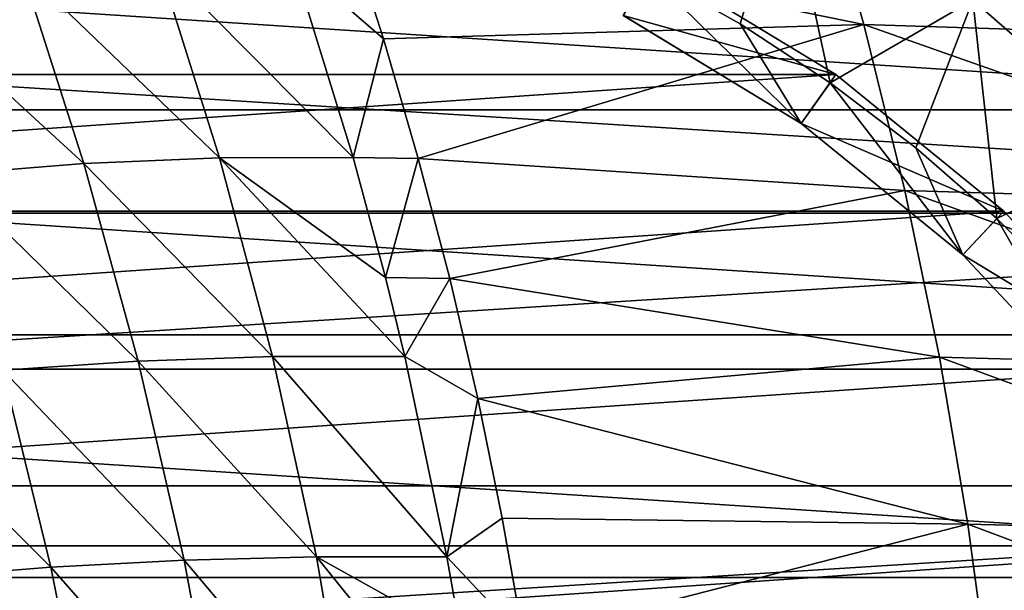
# Model space of a CAD drawing. Header units: metres. Extents: x -31 to 167, y -24 to 31.
# Tile 69 of 155: x 0.98 to 10.82, y 7.79 to 13.5. Entities that reach past the tile are written whole.
import ezdxf

# ---------------------------------------------------------------- set-up
doc = ezdxf.new("R2010")
doc.units = ezdxf.units.M
doc.layers.add('solid_12_381_042_XXX', color=7, linetype='CONTINUOUS')

msp = doc.modelspace()

# ---------------------------------------------------------------- linework, layer by layer
at = {"layer": 'solid_12_381_042_XXX'}
for points in [[(9.420575, 13.451026, 145.872894), (8.950824, 15.105453, 145.763107), (4.231808, 14.511564, 145.760895)], [(14.21148, 13.296739, 145.916534), (8.950824, 15.105453, 145.763107), (9.420575, 13.451026, 145.872894)], [(14.21148, 13.296739, 145.916534), (13.835878, 14.941838, 145.800262), (8.950824, 15.105453, 145.763107)], [(8.632935, 14.952365, 125.025543), (7.245767, 13.984315, 127.040306), (8.183687, 13.456905, 127.040306)], [(8.632935, 14.952365, 125.025543), (8.183687, 13.456905, 127.040306), (9.082355, 12.867473, 127.040306)], [(10.510755, 13.69762, 125.025543), (8.632935, 14.952365, 125.025543), (9.082355, 12.867473, 127.040306)], [(11.27448, 14.692914, 122.826996), (10.510755, 13.69762, 125.025543), (12.208733, 12.208506, 125.025543)], [(16.417189, 12.596886, 128.090302), (-16.417189, 12.596886, 128.090302), (-14.632557, 14.631887, 128.090302)], [(16.417189, 12.596886, 128.090302), (-14.632557, 14.631887, 128.090302), (14.632557, 14.631887, 128.090302)], [(4.617139, 13.30816, 145.831268), (4.231808, 14.511564, 145.760895), (3.706616, 14.10048, 145.778168)], [(9.420575, 13.451026, 145.872894), (4.231808, 14.511564, 145.760895), (4.617139, 13.30816, 145.831268)], [(21.031328, 11.562112, -4), (-21.031292, 11.562178, -4), (-19.416151, 14.1072, -4)], [(21.031328, 11.562112, -4), (-19.416151, 14.1072, -4), (19.416176, 14.107165, -4)], [(2.358839, 14.092282, 145.759354), (0.996958, 14.022626, 145.739288), (2.977313, 12.117193, 145.863434)], [(3.706616, 14.10048, 145.778168), (2.358839, 14.092282, 145.759354), (4.316484, 12.118372, 145.885452)], [(2.358839, 14.092282, 145.759354), (2.977313, 12.117193, 145.863434), (4.316484, 12.118372, 145.885452)], [(4.617139, 13.30816, 145.831268), (3.706616, 14.10048, 145.778168), (4.316484, 12.118372, 145.885452)], [(-9.140726, 12.948683, 124.040306), (9.140726, 12.948683, 124.040306), (7.292141, 14.072881, 124.040306)], [(-9.140726, 12.948683, 124.040306), (7.292141, 14.072881, 124.040306), (-7.292141, 14.072881, 124.040306)], [(0.996958, 14.022626, 145.739288), (-0.374645, 13.895089, 145.717819), (1.622585, 12.059339, 145.840057)], [(0.996958, 14.022626, 145.739288), (1.622585, 12.059339, 145.840057), (2.977313, 12.117193, 145.863434)], [(7.292141, 14.072881, 124.040306), (9.140726, 12.948683, 124.040306), (7.015931, 13.540281, 124.640305)], [(7.016112, 13.540147, 127.040306), (8.794751, 12.458478, 127.040306), (7.245767, 13.984315, 127.040306)], [(8.794751, 12.458478, 127.040306), (8.183687, 13.456905, 127.040306), (7.245767, 13.984315, 127.040306)], [(-0.374645, 13.895089, 145.717819), (0.255996, 11.950506, 145.815048), (1.622585, 12.059339, 145.840057)], [(10.510755, 13.69762, 125.025543), (9.082355, 12.867473, 127.040306), (9.9399, 12.217217, 127.040306)], [(10.510755, 13.69762, 125.025543), (9.9399, 12.217217, 127.040306), (10.750116, 11.510666, 127.040306)], [(12.208733, 12.208506, 125.025543), (10.510755, 13.69762, 125.025543), (10.750116, 11.510666, 127.040306)], [(8.794412, 12.458765, 124.640305), (7.016112, 13.540147, 127.040306), (7.015931, 13.540281, 124.640305)], [(9.140726, 12.948683, 124.040306), (8.794412, 12.458765, 124.640305), (7.015931, 13.540281, 124.640305)], [(8.794412, 12.458765, 124.640305), (8.794751, 12.458478, 127.040306), (7.016112, 13.540147, 127.040306)], [(9.420575, 13.451026, 145.872894), (4.617139, 13.30816, 145.831268), (4.966105, 12.108665, 145.895004)], [(9.829007, 11.790609, 145.96965), (9.420575, 13.451026, 145.872894), (4.966105, 12.108665, 145.895004)], [(8.794751, 12.458478, 127.040306), (9.082355, 12.867473, 127.040306), (8.183687, 13.456905, 127.040306)], [(14.534888, 11.647862, 146.019028), (9.420575, 13.451026, 145.872894), (9.829007, 11.790609, 145.96965)], [(14.534888, 11.647862, 146.019028), (14.21148, 13.296739, 145.916534), (9.420575, 13.451026, 145.872894)], [(4.966105, 12.108665, 145.895004), (4.617139, 13.30816, 145.831268), (4.316484, 12.118372, 145.885452)], [(-10.818725, 11.583505, 124.040306), (10.818725, 11.583505, 124.040306), (9.140726, 12.948683, 124.040306)], [(-10.818725, 11.583505, 124.040306), (9.140726, 12.948683, 124.040306), (-9.140726, 12.948683, 124.040306)], [(9.140726, 12.948683, 124.040306), (10.818725, 11.583505, 124.040306), (8.794412, 12.458765, 124.640305)], [(8.794751, 12.458478, 127.040306), (10.409217, 11.144981, 127.040306), (9.082355, 12.867473, 127.040306)], [(10.409217, 11.144981, 127.040306), (9.9399, 12.217217, 127.040306), (9.082355, 12.867473, 127.040306)], [(17.920458, 10.347077, 128.090302), (-17.920458, 10.347077, 128.090302), (-16.417189, 12.596886, 128.090302)], [(17.920458, 10.347077, 128.090302), (-16.417189, 12.596886, 128.090302), (16.417189, 12.596886, 128.090302)], [(10.409074, 11.145119, 124.640305), (8.794751, 12.458478, 127.040306), (8.794412, 12.458765, 124.640305)], [(10.818725, 11.583505, 124.040306), (10.409074, 11.145119, 124.640305), (8.794412, 12.458765, 124.640305)], [(10.409074, 11.145119, 124.640305), (10.409217, 11.144981, 127.040306), (8.794751, 12.458478, 127.040306)], [(10.409217, 11.144981, 127.040306), (10.750116, 11.510666, 127.040306), (9.9399, 12.217217, 127.040306)], [(12.208733, 12.208506, 125.025543), (10.750116, 11.510666, 127.040306), (11.510565, 10.750318, 127.040306)], [(2.977313, 12.117193, 145.863434), (1.622585, 12.059339, 145.840057), (3.507529, 10.128567, 145.951584)], [(4.638167, 10.919314, 145.942032), (4.316484, 12.118372, 145.885452), (2.977313, 12.117193, 145.863434)], [(2.977313, 12.117193, 145.863434), (3.507529, 10.128567, 145.951584), (4.830996, 10.128863, 145.975952)], [(4.638167, 10.919314, 145.942032), (2.977313, 12.117193, 145.863434), (4.830996, 10.128863, 145.975952)], [(4.966105, 12.108665, 145.895004), (4.316484, 12.118372, 145.885452), (4.638167, 10.919314, 145.942032)], [(5.280354, 10.909366, 145.952408), (4.966105, 12.108665, 145.895004), (4.638167, 10.919314, 145.942032)], [(9.829007, 11.790609, 145.96965), (4.966105, 12.108665, 145.895004), (5.280354, 10.909366, 145.952408)], [(1.622585, 12.059339, 145.840057), (0.255996, 11.950506, 145.815048), (2.166937, 10.082322, 145.925507)], [(1.622585, 12.059339, 145.840057), (2.166937, 10.082322, 145.925507), (3.507529, 10.128567, 145.951584)], [(0.255996, 11.950506, 145.815048), (0.813467, 9.992736, 145.89769), (2.166937, 10.082322, 145.925507)], [(10.176122, 10.124205, 146.053391), (9.829007, 11.790609, 145.96965), (5.280354, 10.909366, 145.952408)], [(14.806103, 9.99521, 146.107727), (9.829007, 11.790609, 145.96965), (10.176122, 10.124205, 146.053391)], [(14.806103, 9.99521, 146.107727), (14.534888, 11.647862, 146.019028), (9.829007, 11.790609, 145.96965)], [(21.031328, 11.562112, -4), (-22.31439, 8.835459, -4), (-21.031292, 11.562178, -4)], [(22.314415, 8.835392, -4), (-22.31439, 8.835459, -4), (21.031328, 11.562112, -4)], [(-12.294559, 10.003278, 124.040306), (12.294559, 10.003278, 124.040306), (10.818725, 11.583505, 124.040306)], [(-12.294559, 10.003278, 124.040306), (10.818725, 11.583505, 124.040306), (-10.818725, 11.583505, 124.040306)], [(10.818725, 11.583505, 124.040306), (12.294559, 10.003278, 124.040306), (10.409074, 11.145119, 124.640305)], [(10.409217, 11.144981, 127.040306), (11.829184, 9.624562, 127.040306), (10.750116, 11.510666, 127.040306)], [(11.829184, 9.624562, 127.040306), (11.510565, 10.750318, 127.040306), (10.750116, 11.510666, 127.040306)], [(11.82938, 9.624358, 124.640305), (10.409217, 11.144981, 127.040306), (10.409074, 11.145119, 124.640305)], [(12.294559, 10.003278, 124.040306), (11.82938, 9.624358, 124.640305), (10.409074, 11.145119, 124.640305)], [(11.82938, 9.624358, 124.640305), (11.829184, 9.624562, 127.040306), (10.409217, 11.144981, 127.040306)], [(5.280354, 10.909366, 145.952408), (4.638167, 10.919314, 145.942032), (4.830996, 10.128863, 145.975952)], [(5.56031, 9.710141, 146.003525), (5.280354, 10.909366, 145.952408), (4.830996, 10.128863, 145.975952)], [(10.176122, 10.124205, 146.053391), (5.280354, 10.909366, 145.952408), (5.56031, 9.710141, 146.003525)], [(19.117783, 7.919167, 128.090302), (-19.117783, 7.919167, 128.090302), (-17.920458, 10.347077, 128.090302)], [(19.117783, 7.919167, 128.090302), (-17.920458, 10.347077, 128.090302), (17.920458, 10.347077, 128.090302)], [(2.166937, 10.082322, 145.925507), (0.813467, 9.992736, 145.89769), (2.62628, 8.091071, 145.995682)], [(3.507529, 10.128567, 145.951584), (2.166937, 10.082322, 145.925507), (3.947604, 8.126275, 146.023773)], [(2.166937, 10.082322, 145.925507), (2.62628, 8.091071, 145.995682), (3.947604, 8.126275, 146.023773)], [(4.830996, 10.128863, 145.975952), (3.507529, 10.128567, 145.951584), (5.252185, 8.125136, 146.050049)], [(3.507529, 10.128567, 145.951584), (3.947604, 8.126275, 146.023773), (5.252185, 8.125136, 146.050049)], [(5.56031, 9.710141, 146.003525), (4.830996, 10.128863, 145.975952), (5.252185, 8.125136, 146.050049)], [(10.461917, 8.45181, 146.1241), (10.176122, 10.124205, 146.053391), (5.56031, 9.710141, 146.003525)], [(15.025122, 8.338781, 146.182632), (10.176122, 10.124205, 146.053391), (10.461917, 8.45181, 146.1241)], [(15.025122, 8.338781, 146.182632), (14.806103, 9.99521, 146.107727), (10.176122, 10.124205, 146.053391)], [(-13.542509, 8.235402, 124.040306), (13.542509, 8.235402, 124.040306), (12.294559, 10.003278, 124.040306)], [(-13.542509, 8.235402, 124.040306), (12.294559, 10.003278, 124.040306), (-12.294559, 10.003278, 124.040306)], [(0.813467, 9.992736, 145.89769), (-0.547893, 9.859264, 145.868149), (1.29224, 8.020651, 145.965744)], [(0.813467, 9.992736, 145.89769), (1.29224, 8.020651, 145.965744), (2.62628, 8.091071, 145.995682)], [(-0.547893, 9.859264, 145.868149), (-0.050174, 7.914433, 145.934036), (1.29224, 8.020651, 145.965744)], [(5.806308, 8.511213, 146.048462), (5.56031, 9.710141, 146.003525), (5.252185, 8.125136, 146.050049)], [(10.461917, 8.45181, 146.1241), (5.56031, 9.710141, 146.003525), (5.806308, 8.511213, 146.048462)], [(22.314415, 8.835392, -4), (-23.245995, 5.968215, -4), (-22.31439, 8.835459, -4)], [(23.246014, 5.968144, -4), (-23.245995, 5.968215, -4), (22.314415, 8.835392, -4)], [(6.019274, 7.309314, 146.087357), (5.806308, 8.511213, 146.048462), (5.252185, 8.125136, 146.050049)], [(10.461917, 8.45181, 146.1241), (5.806308, 8.511213, 146.048462), (6.019274, 7.309314, 146.087357)], [(10.686393, 6.773427, 146.181778), (10.461917, 8.45181, 146.1241), (6.019274, 7.309314, 146.087357)], [(15.191946, 6.678577, 146.243759), (10.461917, 8.45181, 146.1241), (10.686393, 6.773427, 146.181778)], [(15.191946, 6.678577, 146.243759), (15.025122, 8.338781, 146.182632), (10.461917, 8.45181, 146.1241)], [(-14.537632, 6.314895, 124.040306), (14.537632, 6.314895, 124.040306), (13.542509, 8.235402, 124.040306)], [(-14.537632, 6.314895, 124.040306), (13.542509, 8.235402, 124.040306), (-13.542509, 8.235402, 124.040306)], [(2.62628, 8.091071, 145.995682), (1.29224, 8.020651, 145.965744), (2.998098, 6.085288, 146.050568)], [(3.947604, 8.126275, 146.023773), (2.62628, 8.091071, 145.995682), (4.296273, 6.110243, 146.080048)], [(2.62628, 8.091071, 145.995682), (2.998098, 6.085288, 146.050568), (4.296273, 6.110243, 146.080048)], [(3.947604, 8.126275, 146.023773), (4.296273, 6.110243, 146.080048), (5.579618, 6.108699, 146.107651)], [(5.394818, 7.317644, 146.075134), (3.947604, 8.126275, 146.023773), (5.579618, 6.108699, 146.107651)], [(5.394818, 7.317644, 146.075134), (5.252185, 8.125136, 146.050049), (3.947604, 8.126275, 146.023773)], [(6.019274, 7.309314, 146.087357), (5.252185, 8.125136, 146.050049), (5.394818, 7.317644, 146.075134)], [(1.29224, 8.020651, 145.965744), (-0.050174, 7.914433, 145.934036), (1.688569, 6.033584, 146.019241)], [(1.29224, 8.020651, 145.965744), (1.688569, 6.033584, 146.019241), (2.998098, 6.085288, 146.050568)], [(5.526335, 6.526183, 128.090302), (-19.117783, 7.919167, 128.090302), (19.117783, 7.919167, 128.090302)], [(-5.526335, 6.526183, 128.090302), (-19.117783, 7.919167, 128.090302), (5.526335, 6.526183, 128.090302)], [(-0.050174, 7.914433, 145.934036), (0.371203, 5.954585, 145.98613), (1.688569, 6.033584, 146.019241)], [(5.526335, 6.526183, 128.090302), (19.117783, 7.919167, 128.090302), (19.988071, 5.355397, 128.090302)]]:
    msp.add_3dface(points, dxfattribs=at)

doc.saveas('drawing.dxf')
